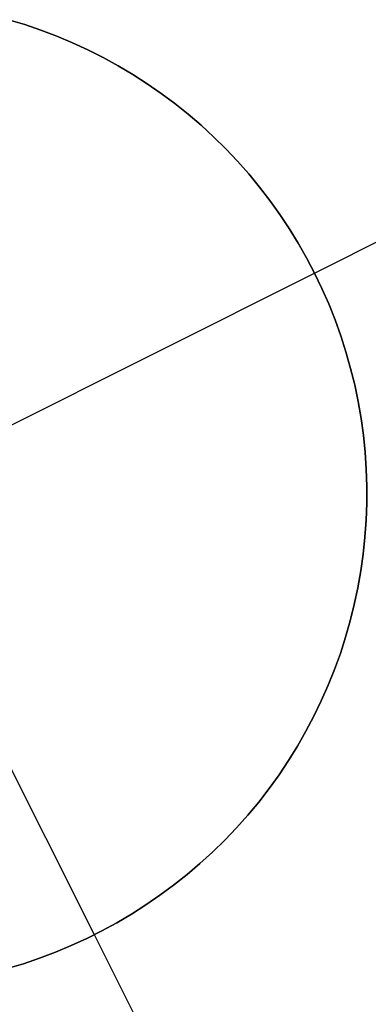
# Model space of a CAD drawing. Header units: millimetres. Extents: x 6239 to 7218, y -13987 to -13139.
# Tile 170 of 256: x 6773.159 to 6774.041, y -13491.247 to -13488.751. Entities that reach past the tile are written whole.
import ezdxf

# ---------------------------------------------------------------- set-up
doc = ezdxf.new("R2010")
doc.units = ezdxf.units.MM
doc.layers.add('color', color=7, linetype='Continuous')

msp = doc.modelspace()

# ---------------------------------------------------------------- linework, layer by layer
at = {"layer": 'color', "color": 254, "true_color": 0xcad1ee}
for p, q in [((6773.1299, -13488.7508, 24.7), (6773.1712, -13488.7634, 24.7)), ((6773.1299, -13488.7508, 24.7), (6773.1712, -13488.7634, 24.7)), ((6773.1712, -13488.7634, 19.7), (6773.1299, -13488.7508, 19.7)), ((6773.1299, -13488.7508, 22.2), (6773.1712, -13488.7634, 22.2)), ((6773.1712, -13488.7634, 19.7), (6773.1299, -13488.7508, 19.7)), ((6773.1712, -13488.7634, 24.7), (6773.2121, -13488.7773, 24.7)), ((6773.1712, -13488.7634, 24.7), (6773.2121, -13488.7773, 24.7)), ((6773.2121, -13488.7773, 19.7), (6773.1712, -13488.7634, 19.7)), ((6773.1712, -13488.7634, 22.2), (6773.2121, -13488.7773, 22.2)), ((6773.2121, -13488.7773, 19.7), (6773.1712, -13488.7634, 19.7)), ((6773.2121, -13488.7773, 24.7), (6773.2524, -13488.7927, 24.7)), ((6773.2121, -13488.7773, 24.7), (6773.2524, -13488.7927, 24.7)), ((6773.2524, -13488.7927, 19.7), (6773.2121, -13488.7773, 19.7)), ((6773.2121, -13488.7773, 22.2), (6773.2524, -13488.7927, 22.2)), ((6773.2524, -13488.7927, 19.7), (6773.2121, -13488.7773, 19.7)), ((6773.2524, -13488.7927, 24.7), (6773.2921, -13488.8094, 24.7)), ((6773.2524, -13488.7927, 24.7), (6773.2921, -13488.8094, 24.7)), ((6773.2921, -13488.8094, 19.7), (6773.2524, -13488.7927, 19.7)), ((6773.2524, -13488.7927, 22.2), (6773.2921, -13488.8094, 22.2)), ((6773.2921, -13488.8094, 19.7), (6773.2524, -13488.7927, 19.7)), ((6773.2921, -13488.8094, 24.7), (6773.3313, -13488.8275, 24.7)), ((6773.2921, -13488.8094, 24.7), (6773.3313, -13488.8275, 24.7)), ((6773.3313, -13488.8275, 19.7), (6773.2921, -13488.8094, 19.7)), ((6773.2921, -13488.8094, 22.2), (6773.3313, -13488.8275, 22.2)), ((6773.3313, -13488.8275, 19.7), (6773.2921, -13488.8094, 19.7)), ((6773.3474, -13491.0705, 24.7), (6772.2272, -13488.8354, 24.7)), ((6773.3313, -13488.8275, 24.7), (6773.3698, -13488.847, 24.7)), ((6773.3313, -13488.8275, 24.7), (6773.3698, -13488.847, 24.7)), ((6773.3698, -13488.847, 19.7), (6773.3313, -13488.8275, 19.7)), ((6773.3313, -13488.8275, 22.2), (6773.3698, -13488.847, 22.2)), ((6773.3698, -13488.847, 19.7), (6773.3313, -13488.8275, 19.7)), ((6773.9048, -13489.3929, 19.7), (6775.0223, -13488.8328, 19.7)), ((6773.3698, -13488.847, 24.7), (6773.4077, -13488.8677, 24.7)), ((6773.3698, -13488.847, 24.7), (6773.4077, -13488.8677, 24.7)), ((6773.4077, -13488.8677, 19.7), (6773.3698, -13488.847, 19.7)), ((6773.3698, -13488.847, 22.2), (6773.4077, -13488.8677, 22.2)), ((6773.4077, -13488.8677, 19.7), (6773.3698, -13488.847, 19.7)), ((6773.4077, -13488.8677, 24.7), (6773.4448, -13488.8898, 24.7)), ((6773.4077, -13488.8677, 24.7), (6773.4448, -13488.8898, 24.7)), ((6773.4448, -13488.8898, 19.7), (6773.4077, -13488.8677, 19.7)), ((6773.4077, -13488.8677, 22.2), (6773.4448, -13488.8898, 22.2)), ((6773.4448, -13488.8898, 19.7), (6773.4077, -13488.8677, 19.7)), ((6773.4448, -13488.8898, 24.7), (6773.4811, -13488.9131, 24.7)), ((6773.4448, -13488.8898, 24.7), (6773.4811, -13488.9131, 24.7)), ((6773.4811, -13488.9131, 19.7), (6773.4448, -13488.8898, 19.7)), ((6773.4448, -13488.8898, 22.2), (6773.4811, -13488.9131, 22.2)), ((6773.4811, -13488.9131, 19.7), (6773.4448, -13488.8898, 19.7)), ((6773.4811, -13488.9131, 24.7), (6773.5165, -13488.9377, 24.7)), ((6773.4811, -13488.9131, 24.7), (6773.5165, -13488.9377, 24.7)), ((6773.5165, -13488.9377, 19.7), (6773.4811, -13488.9131, 19.7)), ((6773.4811, -13488.9131, 22.2), (6773.5165, -13488.9377, 22.2)), ((6773.5165, -13488.9377, 19.7), (6773.4811, -13488.9131, 19.7)), ((6773.5165, -13488.9377, 24.7), (6773.5511, -13488.9635, 24.7)), ((6773.5165, -13488.9377, 24.7), (6773.5511, -13488.9635, 24.7)), ((6773.5511, -13488.9635, 19.7), (6773.5165, -13488.9377, 19.7)), ((6773.5165, -13488.9377, 22.2), (6773.5511, -13488.9635, 22.2)), ((6773.5511, -13488.9635, 19.7), (6773.5165, -13488.9377, 19.7)), ((6773.5511, -13488.9635, 24.7), (6773.5848, -13488.9904, 24.7)), ((6773.5511, -13488.9635, 24.7), (6773.5848, -13488.9904, 24.7)), ((6773.5848, -13488.9904, 19.7), (6773.5511, -13488.9635, 19.7)), ((6773.5511, -13488.9635, 22.2), (6773.5848, -13488.9904, 22.2)), ((6773.5848, -13488.9904, 19.7), (6773.5511, -13488.9635, 19.7)), ((6773.5848, -13488.9904, 24.7), (6773.6176, -13489.0185, 24.7)), ((6773.5848, -13488.9904, 24.7), (6773.6176, -13489.0185, 24.7)), ((6773.6176, -13489.0185, 19.7), (6773.5848, -13488.9904, 19.7)), ((6773.5848, -13488.9904, 22.2), (6773.6176, -13489.0185, 22.2)), ((6773.6176, -13489.0185, 19.7), (6773.5848, -13488.9904, 19.7)), ((6773.6176, -13489.0185, 24.7), (6773.6493, -13489.0477, 24.7)), ((6773.6176, -13489.0185, 24.7), (6773.6493, -13489.0477, 24.7)), ((6773.6493, -13489.0477, 19.7), (6773.6176, -13489.0185, 19.7)), ((6773.6176, -13489.0185, 22.2), (6773.6493, -13489.0477, 22.2)), ((6773.6493, -13489.0477, 19.7), (6773.6176, -13489.0185, 19.7)), ((6773.6493, -13489.0477, 24.7), (6773.6801, -13489.078, 24.7)), ((6773.6493, -13489.0477, 24.7), (6773.6801, -13489.078, 24.7)), ((6773.6801, -13489.078, 19.7), (6773.6493, -13489.0477, 19.7)), ((6773.6493, -13489.0477, 22.2), (6773.6801, -13489.078, 22.2)), ((6773.6801, -13489.078, 19.7), (6773.6493, -13489.0477, 19.7)), ((6773.6801, -13489.078, 24.7), (6773.7097, -13489.1094, 24.7)), ((6773.6801, -13489.078, 24.7), (6773.7097, -13489.1094, 24.7)), ((6773.7097, -13489.1094, 19.7), (6773.6801, -13489.078, 19.7)), ((6773.6801, -13489.078, 22.2), (6773.7097, -13489.1094, 22.2)), ((6773.7097, -13489.1094, 19.7), (6773.6801, -13489.078, 19.7)), ((6773.7097, -13489.1094, 24.7), (6773.7383, -13489.1417, 24.7)), ((6773.7097, -13489.1094, 24.7), (6773.7383, -13489.1417, 24.7)), ((6773.7383, -13489.1417, 19.7), (6773.7097, -13489.1094, 19.7)), ((6773.7097, -13489.1094, 22.2), (6773.7383, -13489.1417, 22.2)), ((6773.7383, -13489.1417, 19.7), (6773.7097, -13489.1094, 19.7)), ((6773.7383, -13489.1417, 24.7), (6773.7657, -13489.175, 24.7)), ((6773.7383, -13489.1417, 24.7), (6773.7657, -13489.175, 24.7)), ((6773.7657, -13489.175, 19.7), (6773.7383, -13489.1417, 19.7)), ((6773.7383, -13489.1417, 22.2), (6773.7657, -13489.175, 22.2)), ((6773.7657, -13489.175, 19.7), (6773.7383, -13489.1417, 19.7)), ((6773.7657, -13489.175, 24.7), (6773.792, -13489.2093, 24.7)), ((6773.7657, -13489.175, 24.7), (6773.792, -13489.2093, 24.7)), ((6773.792, -13489.2093, 19.7), (6773.7657, -13489.175, 19.7)), ((6773.7657, -13489.175, 22.2), (6773.792, -13489.2093, 22.2)), ((6773.792, -13489.2093, 19.7), (6773.7657, -13489.175, 19.7)), ((6773.792, -13489.2093, 24.7), (6773.8171, -13489.2444, 24.7)), ((6773.792, -13489.2093, 24.7), (6773.8171, -13489.2444, 24.7)), ((6773.8171, -13489.2444, 19.7), (6773.792, -13489.2093, 19.7)), ((6773.792, -13489.2093, 22.2), (6773.8171, -13489.2444, 22.2)), ((6773.8171, -13489.2444, 19.7), (6773.792, -13489.2093, 19.7)), ((6773.8171, -13489.2444, 24.7), (6773.8409, -13489.2804, 24.7)), ((6773.8171, -13489.2444, 24.7), (6773.8409, -13489.2804, 24.7)), ((6773.8409, -13489.2804, 19.7), (6773.8171, -13489.2444, 19.7)), ((6773.8171, -13489.2444, 22.2), (6773.8409, -13489.2804, 22.2)), ((6773.8409, -13489.2804, 19.7), (6773.8171, -13489.2444, 19.7)), ((6773.8409, -13489.2804, 24.7), (6773.8635, -13489.3171, 24.7)), ((6773.8409, -13489.2804, 24.7), (6773.8635, -13489.3171, 24.7)), ((6773.8635, -13489.3171, 19.7), (6773.8409, -13489.2804, 19.7)), ((6773.8409, -13489.2804, 22.2), (6773.8635, -13489.3171, 22.2)), ((6773.8635, -13489.3171, 19.7), (6773.8409, -13489.2804, 19.7)), ((6773.8635, -13489.3171, 24.7), (6773.8848, -13489.3546, 24.7)), ((6773.8635, -13489.3171, 24.7), (6773.8848, -13489.3546, 24.7)), ((6773.8848, -13489.3546, 19.7), (6773.8635, -13489.3171, 19.7)), ((6773.8635, -13489.3171, 22.2), (6773.8848, -13489.3546, 22.2)), ((6773.8848, -13489.3546, 19.7), (6773.8635, -13489.3171, 19.7)), ((6773.8848, -13489.3546, 24.7), (6773.9048, -13489.3929, 24.7)), ((6773.8848, -13489.3546, 24.7), (6773.9048, -13489.3929, 24.7)), ((6773.9048, -13489.3929, 19.7), (6773.8848, -13489.3546, 19.7)), ((6773.8848, -13489.3546, 22.2), (6773.9048, -13489.3929, 22.2)), ((6773.9048, -13489.3929, 19.7), (6773.8848, -13489.3546, 19.7)), ((6771.6698, -13490.513, 24.7), (6773.9048, -13489.3929, 24.7)), ((6773.9048, -13489.3929, 24.7), (6773.9235, -13489.4318, 24.7)), ((6773.9048, -13489.3929, 19.7), (6773.9048, -13489.3929, 24.7)), ((6773.9235, -13489.4318, 19.7), (6773.9048, -13489.3929, 19.7)), ((6773.9048, -13489.3929, 24.7), (6773.9235, -13489.4318, 24.7)), ((6773.9048, -13489.3929, 19.7), (6773.9048, -13489.3929, 24.7)), ((6773.9235, -13489.4318, 19.7), (6773.9048, -13489.3929, 19.7)), ((6773.9048, -13489.3929, 22.2), (6773.9235, -13489.4318, 22.2)), ((6773.9235, -13489.4318, 24.7), (6773.9408, -13489.4713, 24.7)), ((6773.9408, -13489.4713, 19.7), (6773.9235, -13489.4318, 19.7)), ((6773.9235, -13489.4318, 24.7), (6773.9408, -13489.4713, 24.7)), ((6773.9408, -13489.4713, 19.7), (6773.9235, -13489.4318, 19.7)), ((6773.9235, -13489.4318, 22.2), (6773.9408, -13489.4713, 22.2)), ((6773.9408, -13489.4713, 24.7), (6773.9567, -13489.5114, 24.7)), ((6773.9567, -13489.5114, 19.7), (6773.9408, -13489.4713, 19.7)), ((6773.9408, -13489.4713, 24.7), (6773.9567, -13489.5114, 24.7)), ((6773.9567, -13489.5114, 19.7), (6773.9408, -13489.4713, 19.7)), ((6773.9408, -13489.4713, 22.2), (6773.9567, -13489.5114, 22.2)), ((6773.9567, -13489.5114, 24.7), (6773.9713, -13489.552, 24.7)), ((6773.9713, -13489.552, 19.7), (6773.9567, -13489.5114, 19.7)), ((6773.9567, -13489.5114, 24.7), (6773.9713, -13489.552, 24.7)), ((6773.9713, -13489.552, 19.7), (6773.9567, -13489.5114, 19.7)), ((6773.9567, -13489.5114, 22.2), (6773.9713, -13489.552, 22.2)), ((6773.9713, -13489.552, 24.7), (6773.9844, -13489.5931, 24.7)), ((6773.9844, -13489.5931, 19.7), (6773.9713, -13489.552, 19.7)), ((6773.9713, -13489.552, 24.7), (6773.9844, -13489.5931, 24.7)), ((6773.9844, -13489.5931, 19.7), (6773.9713, -13489.552, 19.7)), ((6773.9713, -13489.552, 22.2), (6773.9844, -13489.5931, 22.2)), ((6773.9844, -13489.5931, 24.7), (6773.9961, -13489.6347, 24.7)), ((6773.9961, -13489.6347, 19.7), (6773.9844, -13489.5931, 19.7)), ((6773.9844, -13489.5931, 24.7), (6773.9961, -13489.6347, 24.7)), ((6773.9961, -13489.6347, 19.7), (6773.9844, -13489.5931, 19.7)), ((6773.9844, -13489.5931, 22.2), (6773.9961, -13489.6347, 22.2)), ((6773.9961, -13489.6347, 24.7), (6774.0064, -13489.6766, 24.7)), ((6774.0064, -13489.6766, 19.7), (6773.9961, -13489.6347, 19.7)), ((6773.9961, -13489.6347, 24.7), (6774.0064, -13489.6766, 24.7)), ((6774.0064, -13489.6766, 19.7), (6773.9961, -13489.6347, 19.7)), ((6773.9961, -13489.6347, 22.2), (6774.0064, -13489.6766, 22.2)), ((6774.0064, -13489.6766, 24.7), (6774.0152, -13489.7188, 24.7)), ((6774.0152, -13489.7188, 19.7), (6774.0064, -13489.6766, 19.7)), ((6774.0064, -13489.6766, 24.7), (6774.0152, -13489.7188, 24.7)), ((6774.0152, -13489.7188, 19.7), (6774.0064, -13489.6766, 19.7)), ((6774.0064, -13489.6766, 22.2), (6774.0152, -13489.7188, 22.2)), ((6774.0152, -13489.7188, 24.7), (6774.0225, -13489.7614, 24.7)), ((6774.0225, -13489.7614, 19.7), (6774.0152, -13489.7188, 19.7)), ((6774.0152, -13489.7188, 24.7), (6774.0225, -13489.7614, 24.7)), ((6774.0225, -13489.7614, 19.7), (6774.0152, -13489.7188, 19.7)), ((6774.0152, -13489.7188, 22.2), (6774.0225, -13489.7614, 22.2)), ((6774.0225, -13489.7614, 24.7), (6774.0284, -13489.8041, 24.7)), ((6774.0284, -13489.8041, 19.7), (6774.0225, -13489.7614, 19.7)), ((6774.0225, -13489.7614, 24.7), (6774.0284, -13489.8041, 24.7)), ((6774.0284, -13489.8041, 19.7), (6774.0225, -13489.7614, 19.7)), ((6774.0225, -13489.7614, 22.2), (6774.0284, -13489.8041, 22.2)), ((6774.0284, -13489.8041, 24.7), (6774.0328, -13489.847, 24.7)), ((6774.0328, -13489.847, 19.7), (6774.0284, -13489.8041, 19.7)), ((6774.0284, -13489.8041, 24.7), (6774.0328, -13489.847, 24.7)), ((6774.0328, -13489.847, 19.7), (6774.0284, -13489.8041, 19.7)), ((6774.0284, -13489.8041, 22.2), (6774.0328, -13489.847, 22.2)), ((6774.0328, -13489.847, 24.7), (6774.0357, -13489.8901, 24.7)), ((6774.0357, -13489.8901, 19.7), (6774.0328, -13489.847, 19.7)), ((6774.0328, -13489.847, 24.7), (6774.0357, -13489.8901, 24.7)), ((6774.0357, -13489.8901, 19.7), (6774.0328, -13489.847, 19.7)), ((6774.0328, -13489.847, 22.2), (6774.0357, -13489.8901, 22.2)), ((6774.0357, -13489.8901, 24.7), (6774.0371, -13489.9332, 24.7)), ((6774.0371, -13489.9332, 19.7), (6774.0357, -13489.8901, 19.7)), ((6774.0357, -13489.8901, 24.7), (6774.0371, -13489.9332, 24.7)), ((6774.0371, -13489.9332, 19.7), (6774.0357, -13489.8901, 19.7)), ((6774.0357, -13489.8901, 22.2), (6774.0371, -13489.9332, 22.2)), ((6774.0371, -13489.9332, 24.7), (6774.0371, -13489.9764, 24.7)), ((6774.0371, -13489.9764, 19.7), (6774.0371, -13489.9332, 19.7)), ((6774.0371, -13489.9332, 24.7), (6774.0371, -13489.9764, 24.7)), ((6774.0371, -13489.9764, 19.7), (6774.0371, -13489.9332, 19.7)), ((6774.0371, -13489.9332, 22.2), (6774.0371, -13489.9764, 22.2)), ((6774.0371, -13489.9764, 24.7), (6774.0355, -13490.0195, 24.7)), ((6774.0355, -13490.0195, 19.7), (6774.0371, -13489.9764, 19.7)), ((6774.0371, -13489.9764, 24.7), (6774.0355, -13490.0195, 24.7)), ((6774.0355, -13490.0195, 19.7), (6774.0371, -13489.9764, 19.7)), ((6774.0371, -13489.9764, 22.2), (6774.0355, -13490.0195, 22.2)), ((6774.0355, -13490.0195, 24.7), (6774.0325, -13490.0625, 24.7)), ((6774.0325, -13490.0625, 19.7), (6774.0355, -13490.0195, 19.7)), ((6774.0355, -13490.0195, 24.7), (6774.0325, -13490.0625, 24.7)), ((6774.0325, -13490.0625, 19.7), (6774.0355, -13490.0195, 19.7)), ((6774.0355, -13490.0195, 22.2), (6774.0325, -13490.0625, 22.2)), ((6774.0325, -13490.0625, 24.7), (6774.028, -13490.1054, 24.7)), ((6774.028, -13490.1054, 19.7), (6774.0325, -13490.0625, 19.7)), ((6774.0325, -13490.0625, 24.7), (6774.028, -13490.1054, 24.7)), ((6774.028, -13490.1054, 19.7), (6774.0325, -13490.0625, 19.7)), ((6774.0325, -13490.0625, 22.2), (6774.028, -13490.1054, 22.2)), ((6774.028, -13490.1054, 24.7), (6774.022, -13490.1482, 24.7)), ((6774.022, -13490.1482, 19.7), (6774.028, -13490.1054, 19.7)), ((6774.028, -13490.1054, 24.7), (6774.022, -13490.1482, 24.7)), ((6774.022, -13490.1482, 19.7), (6774.028, -13490.1054, 19.7)), ((6774.028, -13490.1054, 22.2), (6774.022, -13490.1482, 22.2)), ((6774.022, -13490.1482, 24.7), (6774.0145, -13490.1907, 24.7)), ((6774.0145, -13490.1907, 19.7), (6774.022, -13490.1482, 19.7)), ((6774.022, -13490.1482, 24.7), (6774.0145, -13490.1907, 24.7)), ((6774.0145, -13490.1907, 19.7), (6774.022, -13490.1482, 19.7)), ((6774.022, -13490.1482, 22.2), (6774.0145, -13490.1907, 22.2)), ((6774.0145, -13490.1907, 24.7), (6774.0055, -13490.2329, 24.7)), ((6774.0055, -13490.2329, 19.7), (6774.0145, -13490.1907, 19.7)), ((6774.0145, -13490.1907, 24.7), (6774.0055, -13490.2329, 24.7)), ((6774.0055, -13490.2329, 19.7), (6774.0145, -13490.1907, 19.7)), ((6774.0145, -13490.1907, 22.2), (6774.0055, -13490.2329, 22.2)), ((6774.0055, -13490.2329, 24.7), (6773.9952, -13490.2748, 24.7)), ((6773.9952, -13490.2748, 19.7), (6774.0055, -13490.2329, 19.7)), ((6774.0055, -13490.2329, 24.7), (6773.9952, -13490.2748, 24.7)), ((6773.9952, -13490.2748, 19.7), (6774.0055, -13490.2329, 19.7)), ((6774.0055, -13490.2329, 22.2), (6773.9952, -13490.2748, 22.2)), ((6773.9952, -13490.2748, 24.7), (6773.9833, -13490.3163, 24.7)), ((6773.9833, -13490.3163, 19.7), (6773.9952, -13490.2748, 19.7)), ((6773.9952, -13490.2748, 24.7), (6773.9833, -13490.3163, 24.7)), ((6773.9833, -13490.3163, 19.7), (6773.9952, -13490.2748, 19.7)), ((6773.9952, -13490.2748, 22.2), (6773.9833, -13490.3163, 22.2)), ((6773.9833, -13490.3163, 24.7), (6773.9701, -13490.3573, 24.7)), ((6773.9701, -13490.3573, 19.7), (6773.9833, -13490.3163, 19.7)), ((6773.9833, -13490.3163, 24.7), (6773.9701, -13490.3573, 24.7)), ((6773.9701, -13490.3573, 19.7), (6773.9833, -13490.3163, 19.7)), ((6773.9833, -13490.3163, 22.2), (6773.9701, -13490.3573, 22.2)), ((6773.9701, -13490.3573, 24.7), (6773.9554, -13490.3979, 24.7)), ((6773.9554, -13490.3979, 19.7), (6773.9701, -13490.3573, 19.7)), ((6773.9701, -13490.3573, 24.7), (6773.9554, -13490.3979, 24.7)), ((6773.9554, -13490.3979, 19.7), (6773.9701, -13490.3573, 19.7)), ((6773.9701, -13490.3573, 22.2), (6773.9554, -13490.3979, 22.2)), ((6773.9554, -13490.3979, 24.7), (6773.9394, -13490.438, 24.7)), ((6773.9394, -13490.438, 19.7), (6773.9554, -13490.3979, 19.7)), ((6773.9554, -13490.3979, 24.7), (6773.9394, -13490.438, 24.7)), ((6773.9394, -13490.438, 19.7), (6773.9554, -13490.3979, 19.7)), ((6773.9554, -13490.3979, 22.2), (6773.9394, -13490.438, 22.2)), ((6773.9394, -13490.438, 24.7), (6773.9219, -13490.4775, 24.7)), ((6773.9219, -13490.4775, 19.7), (6773.9394, -13490.438, 19.7)), ((6773.9394, -13490.438, 24.7), (6773.9219, -13490.4775, 24.7)), ((6773.9219, -13490.4775, 19.7), (6773.9394, -13490.438, 19.7)), ((6773.9394, -13490.438, 22.2), (6773.9219, -13490.4775, 22.2)), ((6773.9219, -13490.4775, 24.7), (6773.9031, -13490.5163, 24.7)), ((6773.9031, -13490.5163, 19.7), (6773.9219, -13490.4775, 19.7)), ((6773.9219, -13490.4775, 24.7), (6773.9031, -13490.5163, 24.7)), ((6773.9031, -13490.5163, 19.7), (6773.9219, -13490.4775, 19.7)), ((6773.9219, -13490.4775, 22.2), (6773.9031, -13490.5163, 22.2)), ((6773.9031, -13490.5163, 24.7), (6773.883, -13490.5545, 24.7)), ((6773.883, -13490.5545, 19.7), (6773.9031, -13490.5163, 19.7)), ((6773.9031, -13490.5163, 24.7), (6773.883, -13490.5545, 24.7)), ((6773.883, -13490.5545, 19.7), (6773.9031, -13490.5163, 19.7)), ((6773.9031, -13490.5163, 22.2), (6773.883, -13490.5545, 22.2)), ((6773.883, -13490.5545, 24.7), (6773.8616, -13490.5919, 24.7)), ((6773.8616, -13490.5919, 19.7), (6773.883, -13490.5545, 19.7)), ((6773.883, -13490.5545, 24.7), (6773.8616, -13490.5919, 24.7)), ((6773.8616, -13490.5919, 19.7), (6773.883, -13490.5545, 19.7)), ((6773.883, -13490.5545, 22.2), (6773.8616, -13490.5919, 22.2)), ((6773.8616, -13490.5919, 24.7), (6773.8389, -13490.6286, 24.7)), ((6773.8389, -13490.6286, 19.7), (6773.8616, -13490.5919, 19.7)), ((6773.8616, -13490.5919, 24.7), (6773.8389, -13490.6286, 24.7)), ((6773.8389, -13490.6286, 19.7), (6773.8616, -13490.5919, 19.7)), ((6773.8616, -13490.5919, 22.2), (6773.8389, -13490.6286, 22.2)), ((6773.8389, -13490.6286, 24.7), (6773.815, -13490.6645, 24.7)), ((6773.815, -13490.6645, 19.7), (6773.8389, -13490.6286, 19.7)), ((6773.8389, -13490.6286, 24.7), (6773.815, -13490.6645, 24.7)), ((6773.815, -13490.6645, 19.7), (6773.8389, -13490.6286, 19.7)), ((6773.8389, -13490.6286, 22.2), (6773.815, -13490.6645, 22.2)), ((6773.815, -13490.6645, 24.7), (6773.7898, -13490.6996, 24.7)), ((6773.7898, -13490.6996, 19.7), (6773.815, -13490.6645, 19.7)), ((6773.815, -13490.6645, 24.7), (6773.7898, -13490.6996, 24.7)), ((6773.7898, -13490.6996, 19.7), (6773.815, -13490.6645, 19.7)), ((6773.815, -13490.6645, 22.2), (6773.7898, -13490.6996, 22.2)), ((6773.7898, -13490.6996, 24.7), (6773.7634, -13490.7338, 24.7)), ((6773.7634, -13490.7338, 19.7), (6773.7898, -13490.6996, 19.7)), ((6773.7898, -13490.6996, 24.7), (6773.7634, -13490.7338, 24.7)), ((6773.7634, -13490.7338, 19.7), (6773.7898, -13490.6996, 19.7)), ((6773.7898, -13490.6996, 22.2), (6773.7634, -13490.7338, 22.2)), ((6773.7634, -13490.7338, 24.7), (6773.7359, -13490.767, 24.7)), ((6773.7359, -13490.767, 19.7), (6773.7634, -13490.7338, 19.7)), ((6773.7634, -13490.7338, 24.7), (6773.7359, -13490.767, 24.7)), ((6773.7359, -13490.767, 19.7), (6773.7634, -13490.7338, 19.7)), ((6773.7634, -13490.7338, 22.2), (6773.7359, -13490.767, 22.2)), ((6773.7359, -13490.767, 24.7), (6773.7072, -13490.7992, 24.7)), ((6773.7072, -13490.7992, 19.7), (6773.7359, -13490.767, 19.7)), ((6773.7359, -13490.767, 24.7), (6773.7072, -13490.7992, 24.7)), ((6773.7072, -13490.7992, 19.7), (6773.7359, -13490.767, 19.7)), ((6773.7359, -13490.767, 22.2), (6773.7072, -13490.7992, 22.2)), ((6773.7072, -13490.7992, 24.7), (6773.6775, -13490.8305, 24.7)), ((6773.6775, -13490.8305, 19.7), (6773.7072, -13490.7992, 19.7)), ((6773.7072, -13490.7992, 24.7), (6773.6775, -13490.8305, 24.7)), ((6773.6775, -13490.8305, 19.7), (6773.7072, -13490.7992, 19.7)), ((6773.7072, -13490.7992, 22.2), (6773.6775, -13490.8305, 22.2)), ((6773.6775, -13490.8305, 24.7), (6773.6467, -13490.8607, 24.7)), ((6773.6467, -13490.8607, 19.7), (6773.6775, -13490.8305, 19.7)), ((6773.6775, -13490.8305, 24.7), (6773.6467, -13490.8607, 24.7)), ((6773.6467, -13490.8607, 19.7), (6773.6775, -13490.8305, 19.7)), ((6773.6775, -13490.8305, 22.2), (6773.6467, -13490.8607, 22.2)), ((6773.6467, -13490.8607, 24.7), (6773.6148, -13490.8898, 24.7)), ((6773.6148, -13490.8898, 19.7), (6773.6467, -13490.8607, 19.7)), ((6773.6467, -13490.8607, 24.7), (6773.6148, -13490.8898, 24.7)), ((6773.6148, -13490.8898, 19.7), (6773.6467, -13490.8607, 19.7)), ((6773.6467, -13490.8607, 22.2), (6773.6148, -13490.8898, 22.2)), ((6773.6148, -13490.8898, 24.7), (6773.582, -13490.9178, 24.7)), ((6773.582, -13490.9178, 19.7), (6773.6148, -13490.8898, 19.7)), ((6773.6148, -13490.8898, 24.7), (6773.582, -13490.9178, 24.7)), ((6773.582, -13490.9178, 19.7), (6773.6148, -13490.8898, 19.7)), ((6773.6148, -13490.8898, 22.2), (6773.582, -13490.9178, 22.2)), ((6773.582, -13490.9178, 24.7), (6773.5482, -13490.9447, 24.7)), ((6773.5482, -13490.9447, 19.7), (6773.582, -13490.9178, 19.7)), ((6773.582, -13490.9178, 24.7), (6773.5482, -13490.9447, 24.7)), ((6773.5482, -13490.9447, 19.7), (6773.582, -13490.9178, 19.7)), ((6773.582, -13490.9178, 22.2), (6773.5482, -13490.9447, 22.2)), ((6773.5482, -13490.9447, 24.7), (6773.5135, -13490.9703, 24.7)), ((6773.5135, -13490.9703, 19.7), (6773.5482, -13490.9447, 19.7)), ((6773.5482, -13490.9447, 24.7), (6773.5135, -13490.9703, 24.7)), ((6773.5135, -13490.9703, 19.7), (6773.5482, -13490.9447, 19.7)), ((6773.5482, -13490.9447, 22.2), (6773.5135, -13490.9703, 22.2)), ((6773.5135, -13490.9703, 24.7), (6773.478, -13490.9948, 24.7)), ((6773.478, -13490.9948, 19.7), (6773.5135, -13490.9703, 19.7)), ((6773.5135, -13490.9703, 24.7), (6773.478, -13490.9948, 24.7)), ((6773.478, -13490.9948, 19.7), (6773.5135, -13490.9703, 19.7)), ((6773.5135, -13490.9703, 22.2), (6773.478, -13490.9948, 22.2)), ((6773.478, -13490.9948, 24.7), (6773.4416, -13491.018, 24.7)), ((6773.4416, -13491.018, 19.7), (6773.478, -13490.9948, 19.7)), ((6773.478, -13490.9948, 24.7), (6773.4416, -13491.018, 24.7)), ((6773.4416, -13491.018, 19.7), (6773.478, -13490.9948, 19.7)), ((6773.478, -13490.9948, 22.2), (6773.4416, -13491.018, 22.2)), ((6773.4044, -13491.04, 24.7), (6773.3666, -13491.0606, 24.7)), ((6773.3666, -13491.0606, 19.7), (6773.4044, -13491.04, 19.7)), ((6773.4044, -13491.04, 24.7), (6773.3666, -13491.0606, 24.7)), ((6773.3666, -13491.0606, 19.7), (6773.4044, -13491.04, 19.7)), ((6773.4044, -13491.04, 22.2), (6773.3666, -13491.0606, 22.2)), ((6773.4416, -13491.018, 24.7), (6773.4044, -13491.04, 24.7)), ((6773.4044, -13491.04, 19.7), (6773.4416, -13491.018, 19.7)), ((6773.4416, -13491.018, 24.7), (6773.4044, -13491.04, 24.7)), ((6773.4044, -13491.04, 19.7), (6773.4416, -13491.018, 19.7)), ((6773.4416, -13491.018, 22.2), (6773.4044, -13491.04, 22.2)), ((6773.3666, -13491.0606, 24.7), (6773.328, -13491.08, 24.7)), ((6773.328, -13491.08, 19.7), (6773.3666, -13491.0606, 19.7)), ((6773.3666, -13491.0606, 24.7), (6773.328, -13491.08, 24.7)), ((6773.328, -13491.08, 19.7), (6773.3666, -13491.0606, 19.7)), ((6773.3666, -13491.0606, 22.2), (6773.328, -13491.08, 22.2)), ((6773.328, -13491.08, 24.7), (6773.2888, -13491.0979, 24.7)), ((6773.2888, -13491.0979, 19.7), (6773.328, -13491.08, 19.7)), ((6773.328, -13491.08, 24.7), (6773.2888, -13491.0979, 24.7)), ((6773.2888, -13491.0979, 19.7), (6773.328, -13491.08, 19.7)), ((6773.328, -13491.08, 22.2), (6773.2888, -13491.0979, 22.2)), ((6773.9074, -13492.188, 19.7), (6773.3474, -13491.0705, 19.7)), ((6773.3474, -13491.0705, 24.7), (6773.3474, -13491.0705, 19.7)), ((6773.2489, -13491.1146, 24.7), (6773.2086, -13491.1298, 24.7)), ((6773.2086, -13491.1298, 19.7), (6773.2489, -13491.1146, 19.7)), ((6773.2489, -13491.1146, 24.7), (6773.2086, -13491.1298, 24.7)), ((6773.2086, -13491.1298, 19.7), (6773.2489, -13491.1146, 19.7)), ((6773.2489, -13491.1146, 22.2), (6773.2086, -13491.1298, 22.2)), ((6773.2888, -13491.0979, 24.7), (6773.2489, -13491.1146, 24.7)), ((6773.2489, -13491.1146, 19.7), (6773.2888, -13491.0979, 19.7)), ((6773.2888, -13491.0979, 24.7), (6773.2489, -13491.1146, 24.7)), ((6773.2489, -13491.1146, 19.7), (6773.2888, -13491.0979, 19.7)), ((6773.2888, -13491.0979, 22.2), (6773.2489, -13491.1146, 22.2)), ((6773.2086, -13491.1298, 24.7), (6773.1677, -13491.1437, 24.7)), ((6773.1677, -13491.1437, 19.7), (6773.2086, -13491.1298, 19.7)), ((6773.2086, -13491.1298, 24.7), (6773.1677, -13491.1437, 24.7)), ((6773.1677, -13491.1437, 19.7), (6773.2086, -13491.1298, 19.7)), ((6773.2086, -13491.1298, 22.2), (6773.1677, -13491.1437, 22.2)), ((6773.1677, -13491.1437, 24.7), (6773.1264, -13491.1561, 24.7)), ((6773.1264, -13491.1561, 19.7), (6773.1677, -13491.1437, 19.7)), ((6773.1677, -13491.1437, 24.7), (6773.1264, -13491.1561, 24.7)), ((6773.1264, -13491.1561, 19.7), (6773.1677, -13491.1437, 19.7)), ((6773.1677, -13491.1437, 22.2), (6773.1264, -13491.1561, 22.2))]:
    msp.add_line(p, q, dxfattribs=at)

doc.saveas('drawing.dxf')
